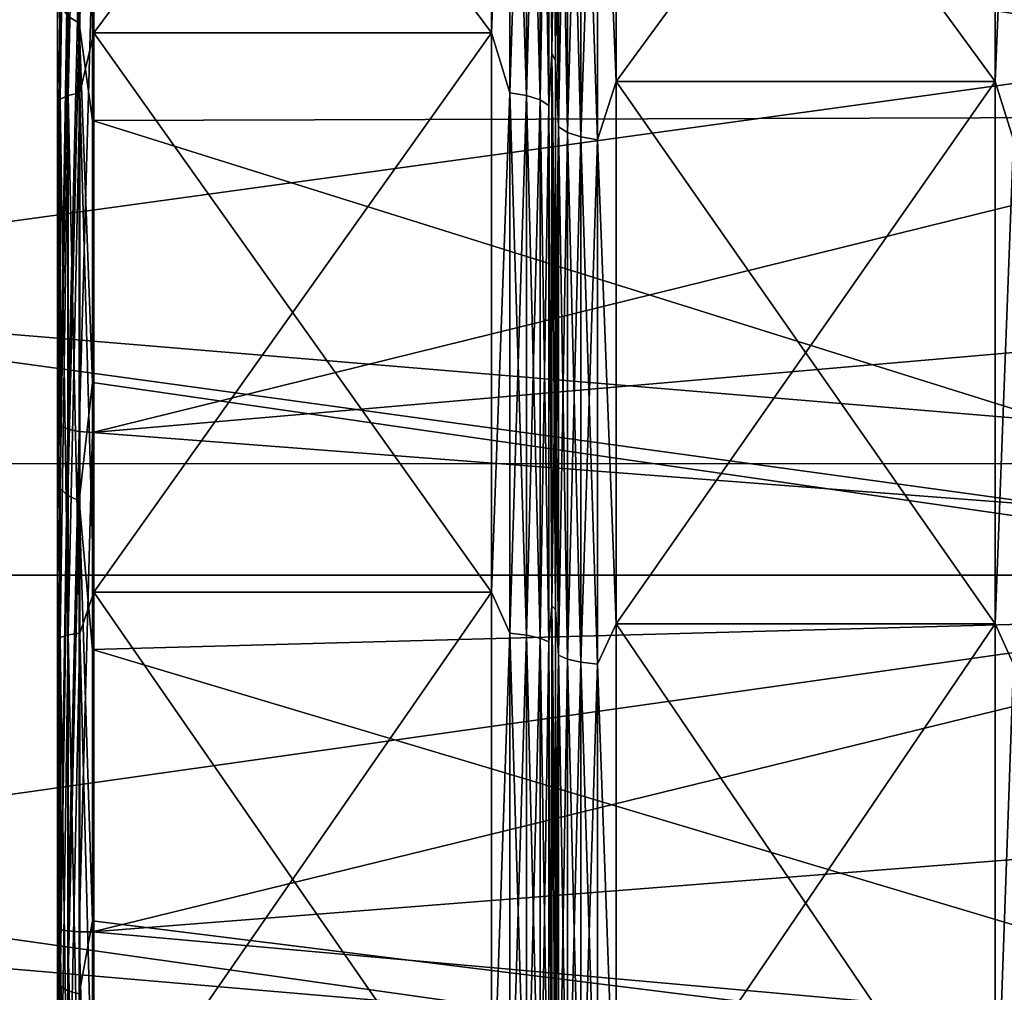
# Model space of a CAD drawing. Header units: metres. Extents: x 59 to 135, y -85 to 115.
# Tile 153 of 256: x 97 to 101, y 31 to 35. Entities that reach past the tile are written whole.
import ezdxf

# ---------------------------------------------------------------- set-up
doc = ezdxf.new("R2010")
doc.units = ezdxf.units.M
doc.layers.add('solid_20_404_502_XXX', color=7, linetype='CONTINUOUS')

msp = doc.modelspace()

# ---------------------------------------------------------------- linework, layer by layer
at = {"layer": 'solid_20_404_502_XXX'}
for points in [[(97.142601, 36.97644, 18.639769), (97.199997, 35.079819, 19.451637), (97.199997, 37.290142, 18.498196)], [(97.142601, 36.97644, -18.639769), (97.199997, 37.290142, -18.498196), (97.199997, 35.079819, -19.451637)], [(97.199997, 37.290142, -18.498196), (98.839325, 37.290142, -18.498196), (98.839325, 35.079819, -19.451637)], [(97.199997, 35.079819, -19.451637), (97.199997, 37.290142, -18.498196), (98.839325, 35.079819, -19.451637)], [(97.199997, 35.079819, 19.451637), (98.839325, 35.079819, 19.451637), (98.839325, 37.290142, 18.498196)], [(97.199997, 37.290142, 18.498196), (97.199997, 35.079819, 19.451637), (98.839325, 37.290142, 18.498196)], [(98.915527, 36.976231, -18.639338), (98.839325, 35.079819, -19.451637), (98.839325, 37.290142, -18.498196)], [(98.915527, 36.976231, 18.639338), (98.839325, 37.290142, 18.498196), (98.839325, 35.079819, 19.451637)], [(97.050003, 35.499607, -17.288271), (97.050003, 37.216476, -18.367327), (97.050003, 35.021313, -19.313295)], [(97.061371, 36.94117, -18.56653), (97.050003, 35.021313, -19.313295), (97.050003, 37.216476, -18.367327)], [(97.050003, 35.23703, 17.399822), (97.050003, 35.021313, 19.313295), (97.050003, 37.216476, 18.367327)], [(97.061371, 36.94117, 18.56653), (97.050003, 37.216476, 18.367327), (97.050003, 35.021313, 19.313295)], [(99.075989, 36.907879, 18.4974), (99.089287, 34.995804, 19.220814), (99.089287, 37.179901, 18.278687)], [(99.075989, 36.907879, -18.4974), (99.089287, 37.179901, -18.278687), (99.089287, 34.995804, -19.220814)], [(99.089287, 37.179901, -18.278687), (99.103401, 36.06282, -17.914854), (99.103401, 34.966438, -18.36899)], [(99.089287, 34.995804, -19.220814), (99.089287, 37.179901, -18.278687), (99.103401, 34.966438, -18.36899)], [(99.089287, 37.179901, 18.278687), (99.089287, 34.995804, 19.220814), (99.103401, 36.06282, 17.914854)], [(97.09214, 35.149349, 17.323318), (97.139091, 37.00164, 16.399734), (97.139091, 35.120037, 17.299883)], [(97.194763, 35.774815, 17.001564), (97.139091, 35.120037, 17.299883), (97.139091, 37.00164, 16.399734)], [(99.277161, 36.712044, 17.347105), (99.353363, 34.879333, 18.139315), (99.353363, 37.015629, 17.177847)], [(99.277161, 36.712044, -17.347105), (99.353363, 37.015629, -17.177847), (99.353363, 34.879333, -18.139315)], [(100.916634, 37.015629, 17.177847), (99.353363, 37.015629, 17.177847), (99.353363, 34.879333, 18.139315)], [(100.916634, 34.879333, 18.139315), (100.916634, 37.015629, 17.177847), (99.353363, 34.879333, 18.139315)], [(100.916634, 34.879333, -18.139315), (99.353363, 34.879333, -18.139315), (99.353363, 37.015629, -17.177847)], [(100.916634, 37.015629, -17.177847), (100.916634, 34.879333, -18.139315), (99.353363, 37.015629, -17.177847)], [(100.993057, 36.712074, -17.347168), (100.916634, 34.879333, -18.139315), (100.916634, 37.015629, -17.177847)], [(100.993057, 36.712074, 17.347168), (100.916634, 37.015629, 17.177847), (100.916634, 34.879333, 18.139315)], [(97.061371, 34.806156, 19.45088), (97.093895, 34.822254, 19.496878), (97.093895, 36.962315, 18.610435)], [(97.061371, 36.94117, 18.56653), (97.061371, 34.806156, 19.45088), (97.093895, 36.962315, 18.610435)], [(97.061371, 36.94117, -18.56653), (97.093895, 36.962315, -18.610435), (97.093895, 34.822254, -19.496878)], [(97.093895, 34.822254, 19.496878), (97.142601, 34.833004, 19.527607), (97.142601, 36.97644, 18.639769)], [(97.093895, 36.962315, 18.610435), (97.093895, 34.822254, 19.496878), (97.142601, 36.97644, 18.639769)], [(97.093895, 36.962315, -18.610435), (97.142601, 36.97644, -18.639769), (97.142601, 34.833004, -19.527607)], [(97.093895, 34.822254, -19.496878), (97.093895, 36.962315, -18.610435), (97.142601, 34.833004, -19.527607)], [(97.142601, 36.97644, 18.639769), (97.142601, 34.833004, 19.527607), (97.199997, 35.079819, 19.451637)], [(97.142601, 34.833004, -19.527607), (97.142601, 36.97644, -18.639769), (97.199997, 35.079819, -19.451637)], [(98.915527, 34.832848, -19.527157), (98.839325, 35.079819, -19.451637), (98.915527, 36.976231, -18.639338)], [(98.915527, 36.976231, 18.639338), (98.839325, 35.079819, 19.451637), (98.915527, 34.832848, 19.527157)], [(98.915527, 36.976231, 18.639338), (98.915527, 34.832848, 19.527157), (98.984734, 36.961159, 18.60804)], [(98.915527, 36.976231, -18.639338), (98.984734, 36.961159, -18.60804), (98.984734, 34.821373, -19.494368)], [(98.915527, 34.832848, -19.527157), (98.915527, 36.976231, -18.639338), (98.984734, 34.821373, -19.494368)], [(98.915527, 34.832848, 19.527157), (98.984734, 34.821373, 19.494368), (98.984734, 36.961159, 18.60804)], [(98.984734, 36.961159, 18.60804), (98.984734, 34.821373, 19.494368), (99.039986, 36.937622, 18.559164)], [(98.984734, 36.961159, -18.60804), (99.039986, 36.937622, -18.559164), (99.039986, 34.803459, -19.443165)], [(98.984734, 34.821373, -19.494368), (98.984734, 36.961159, -18.60804), (99.039986, 34.803459, -19.443165)], [(97.061371, 34.806156, -19.45088), (97.050003, 35.021313, -19.313295), (97.061371, 36.94117, -18.56653)], [(97.061371, 36.94117, 18.56653), (97.050003, 35.021313, 19.313295), (97.061371, 34.806156, 19.45088)], [(97.061371, 34.806156, -19.45088), (97.061371, 36.94117, -18.56653), (97.093895, 34.822254, -19.496878)], [(98.984734, 34.821373, 19.494368), (99.039986, 34.803459, 19.443165), (99.039986, 36.937622, 18.559164)], [(99.039986, 36.937622, 18.559164), (99.039986, 34.803459, 19.443165), (99.075989, 36.907879, 18.4974)], [(99.039986, 36.937622, -18.559164), (99.075989, 36.907879, -18.4974), (99.075989, 34.780815, -19.37846)], [(99.039986, 34.803459, -19.443165), (99.039986, 36.937622, -18.559164), (99.075989, 34.780815, -19.37846)], [(99.039986, 34.803459, 19.443165), (99.075989, 34.780815, 19.37846), (99.075989, 36.907879, 18.4974)], [(99.075989, 36.907879, 18.4974), (99.075989, 34.780815, 19.37846), (99.089287, 34.995804, 19.220814)], [(99.075989, 34.780815, -19.37846), (99.075989, 36.907879, -18.4974), (99.089287, 34.995804, -19.220814)], [(99.116707, 34.693142, -18.389252), (99.103401, 36.06282, -17.914854), (99.116707, 36.782745, -17.487885)], [(99.116707, 36.782745, 17.487885), (99.103401, 36.06282, 17.914854), (99.103401, 34.966438, 18.36899)], [(99.116707, 36.782745, 17.487885), (99.103401, 34.966438, 18.36899), (99.116707, 34.693142, 18.389252)], [(99.116707, 36.782745, 17.487885), (99.116707, 34.693142, 18.389252), (99.15271, 36.75198, 17.426624)], [(99.116707, 36.782745, -17.487885), (99.15271, 36.75198, -17.426624), (99.15271, 34.669693, -18.324835)], [(99.116707, 34.693142, -18.389252), (99.116707, 36.782745, -17.487885), (99.15271, 34.669693, -18.324835)], [(99.116707, 34.693142, 18.389252), (99.15271, 34.669693, 18.324835), (99.15271, 36.75198, 17.426624)], [(99.15271, 36.75198, 17.426624), (99.15271, 34.669693, 18.324835), (99.207962, 36.727634, 17.378147)], [(99.15271, 36.75198, -17.426624), (99.207962, 36.727634, -17.378147), (99.207962, 34.651142, -18.273859)], [(99.15271, 34.669693, -18.324835), (99.15271, 36.75198, -17.426624), (99.207962, 34.651142, -18.273859)], [(99.15271, 34.669693, 18.324835), (99.207962, 34.651142, 18.273859), (99.207962, 36.727634, 17.378147)], [(99.207962, 36.727634, 17.378147), (99.207962, 34.651142, 18.273859), (99.277161, 36.712044, 17.347105)], [(99.207962, 36.727634, -17.378147), (99.277161, 36.712044, -17.347105), (99.277161, 34.639259, -18.241217)], [(99.207962, 34.651142, -18.273859), (99.207962, 36.727634, -17.378147), (99.277161, 34.639259, -18.241217)], [(99.207962, 34.651142, 18.273859), (99.277161, 34.639259, 18.241217), (99.277161, 36.712044, 17.347105)], [(99.277161, 36.712044, 17.347105), (99.277161, 34.639259, 18.241217), (99.353363, 34.879333, 18.139315)], [(99.277161, 34.639259, -18.241217), (99.277161, 36.712044, -17.347105), (99.353363, 34.879333, -18.139315)], [(100.993057, 34.639282, -18.241283), (100.916634, 34.879333, -18.139315), (100.993057, 36.712074, -17.347168)], [(100.993057, 36.712074, 17.347168), (100.916634, 34.879333, 18.139315), (100.993057, 34.639282, 18.241283)], [(97.194763, 35.774815, 17.001564), (103.603325, 36.676411, 16.306543), (103.603325, 34.738499, 17.198143)], [(99.089287, 34.995804, 19.220814), (99.103401, 34.966438, 18.36899), (99.103401, 36.06282, 17.914854)], [(99.116707, 34.693142, -18.389252), (99.103401, 34.966438, -18.36899), (99.103401, 36.06282, -17.914854)], [(97.194763, 35.42181, -17.158604), (103.603325, 35.014736, -17.087334), (103.603325, 36.016541, -16.640871)], [(103.25, 35.866463, -21.61293), (103.25, 33.304165, -22.380032), (72.53656, 35.865219, -21.613384)], [(103.25, 33.304165, 22.380032), (103.25, 35.866463, 21.61293), (72.53656, 35.865223, 21.613382)], [(103.25, 33.304165, 22.380032), (72.53656, 35.865223, 21.613382), (72.574486, 33.302986, 22.380312)], [(103.25, 33.304165, -22.380032), (72.574486, 33.302986, -22.380312), (72.53656, 35.865219, -21.613384)], [(97.194763, 35.774815, 17.001564), (97.194763, 34.719147, 17.445745), (97.139091, 35.120037, 17.299883)], [(97.194763, 35.774815, 17.001564), (103.603325, 34.738499, 17.198143), (97.194763, 34.719147, 17.445745)], [(97.050003, 33.479256, -18.030689), (97.050003, 35.499607, -17.288271), (97.050003, 35.021313, -19.313295)], [(97.060921, 35.470242, -17.239759), (97.050003, 35.499607, -17.288271), (97.050003, 33.479256, -18.030689)], [(97.060921, 33.460697, -17.977613), (97.060921, 35.470242, -17.239759), (97.050003, 33.479256, -18.030689)], [(97.09214, 35.445824, -17.197973), (97.060921, 35.470242, -17.239759), (97.060921, 33.460697, -17.977613)], [(97.09214, 33.445843, -17.93191), (97.09214, 35.445824, -17.197973), (97.060921, 33.460697, -17.977613)], [(97.139091, 35.428829, -17.169548), (97.09214, 35.445824, -17.197973), (97.09214, 33.445843, -17.93191)], [(97.139091, 33.43568, -17.900677), (97.139091, 35.428829, -17.169548), (97.09214, 33.445843, -17.93191)], [(97.194763, 35.42181, -17.158604), (97.139091, 35.428829, -17.169548), (97.139091, 33.43568, -17.900677)], [(97.194763, 33.431793, -17.888449), (97.194763, 35.42181, -17.158604), (97.139091, 33.43568, -17.900677)], [(97.194763, 33.431793, -17.888449), (103.603325, 35.014736, -17.087334), (97.194763, 35.42181, -17.158604)], [(97.050003, 35.23703, 17.399822), (97.050003, 33.235939, 18.102844), (97.050003, 35.021313, 19.313295)], [(97.060921, 35.190041, 17.358488), (97.050003, 33.235939, 18.102844), (97.050003, 35.23703, 17.399822)], [(103.25, 35.182423, 19.733545), (103.25, 32.842934, 20.433943), (86.25, 35.182327, 19.733549)], [(103.25, 35.182423, -19.733545), (86.25, 35.182327, -19.733549), (86.25, 32.843094, -20.433903)], [(103.25, 32.842934, -20.433943), (103.25, 35.182423, -19.733545), (86.25, 32.843094, -20.433903)], [(103.25, 32.842934, 20.433943), (86.25, 32.843094, 20.433903), (86.25, 35.182327, 19.733549)], [(97.060921, 33.201309, 18.054369), (97.050003, 33.235939, 18.102844), (97.060921, 35.190041, 17.358488)], [(97.060921, 33.201309, 18.054369), (97.060921, 35.190041, 17.358488), (97.09214, 35.149349, 17.323318)], [(97.060921, 33.201309, 18.054369), (97.09214, 35.149349, 17.323318), (97.09214, 33.171448, 18.012959)], [(97.09214, 33.171448, 18.012959), (97.09214, 35.149349, 17.323318), (97.139091, 35.120037, 17.299883)], [(97.09214, 33.171448, 18.012959), (97.139091, 35.120037, 17.299883), (97.139091, 33.149918, 17.98497)], [(97.194763, 33.63826, 17.824448), (97.139091, 33.149918, 17.98497), (97.139091, 35.120037, 17.299883)], [(97.194763, 34.719147, 17.445745), (97.194763, 33.63826, 17.824448), (97.139091, 35.120037, 17.299883)], [(97.142601, 34.833004, 19.527607), (97.199997, 32.77375, 20.142029), (97.199997, 35.079819, 19.451637)], [(97.142601, 34.833004, -19.527607), (97.199997, 35.079819, -19.451637), (97.199997, 32.77375, -20.142029)], [(97.199997, 35.079819, -19.451637), (98.839325, 35.079819, -19.451637), (98.839325, 32.77375, -20.142029)], [(97.199997, 32.77375, -20.142029), (97.199997, 35.079819, -19.451637), (98.839325, 32.77375, -20.142029)], [(97.199997, 32.77375, 20.142029), (98.839325, 32.77375, 20.142029), (98.839325, 35.079819, 19.451637)], [(97.199997, 35.079819, 19.451637), (97.199997, 32.77375, 20.142029), (98.839325, 35.079819, 19.451637)], [(98.915527, 34.832848, -19.527157), (98.839325, 32.77375, -20.142029), (98.839325, 35.079819, -19.451637)], [(98.915527, 34.832848, 19.527157), (98.839325, 35.079819, 19.451637), (98.839325, 32.77375, 20.142029)], [(97.050003, 33.479256, -18.030689), (97.050003, 35.021313, -19.313295), (97.050003, 32.73106, -19.997982)], [(97.061371, 34.806156, -19.45088), (97.050003, 32.73106, -19.997982), (97.050003, 35.021313, -19.313295)], [(97.050003, 33.235939, 18.102844), (97.050003, 32.73106, 19.997982), (97.050003, 35.021313, 19.313295)], [(97.061371, 34.806156, 19.45088), (97.050003, 35.021313, 19.313295), (97.050003, 32.73106, 19.997982)], [(97.194763, 33.431793, -17.888449), (103.603325, 33.988197, -17.473551), (103.603325, 35.014736, -17.087334)], [(99.075989, 34.780815, 19.37846), (99.089287, 32.717102, 19.903013), (99.089287, 34.995804, 19.220814)], [(99.075989, 34.780815, -19.37846), (99.089287, 34.995804, -19.220814), (99.089287, 32.717102, -19.903013)], [(99.089287, 34.995804, -19.220814), (99.103401, 33.844639, -18.7561), (99.103401, 32.701508, -19.07477)], [(99.089287, 32.717102, -19.903013), (99.089287, 34.995804, -19.220814), (99.103401, 32.701508, -19.07477)], [(99.089287, 34.995804, -19.220814), (99.103401, 34.966438, -18.36899), (99.103401, 33.844639, -18.7561)], [(99.089287, 34.995804, 19.220814), (99.103401, 33.844639, 18.7561), (99.103401, 34.966438, 18.36899)], [(99.089287, 34.995804, 19.220814), (99.089287, 32.717102, 19.903013), (99.103401, 33.844639, 18.7561)], [(99.116707, 34.693142, -18.389252), (99.103401, 33.844639, -18.7561), (99.103401, 34.966438, -18.36899)], [(99.116707, 34.693142, 18.389252), (99.103401, 34.966438, 18.36899), (99.103401, 33.844639, 18.7561)], [(99.277161, 34.639259, 18.241217), (99.353363, 32.642723, 18.836271), (99.353363, 34.879333, 18.139315)], [(99.277161, 34.639259, -18.241217), (99.353363, 34.879333, -18.139315), (99.353363, 32.642723, -18.836271)], [(100.916634, 34.879333, 18.139315), (99.353363, 34.879333, 18.139315), (99.353363, 32.642723, 18.836271)], [(100.916634, 32.642723, 18.836271), (100.916634, 34.879333, 18.139315), (99.353363, 32.642723, 18.836271)], [(100.916634, 32.642723, -18.836271), (99.353363, 32.642723, -18.836271), (99.353363, 34.879333, -18.139315)], [(100.916634, 34.879333, -18.139315), (100.916634, 32.642723, -18.836271), (99.353363, 34.879333, -18.139315)], [(100.993057, 34.639282, -18.241283), (100.916634, 32.642723, -18.836271), (100.916634, 34.879333, -18.139315)], [(100.993057, 34.639282, 18.241283), (100.916634, 34.879333, 18.139315), (100.916634, 32.642723, 18.836271)], [(97.061371, 32.585556, -20.090626), (97.050003, 32.73106, -19.997982), (97.061371, 34.806156, -19.45088)], [(97.061371, 34.806156, 19.45088), (97.050003, 32.73106, 19.997982), (97.061371, 32.585556, 20.090626)], [(97.061371, 32.585556, 20.090626), (97.093895, 32.596397, 20.138134), (97.093895, 34.822254, 19.496878)], [(97.061371, 34.806156, 19.45088), (97.061371, 32.585556, 20.090626), (97.093895, 34.822254, 19.496878)], [(97.061371, 34.806156, -19.45088), (97.093895, 34.822254, -19.496878), (97.093895, 32.596397, -20.138134)], [(97.061371, 32.585556, -20.090626), (97.061371, 34.806156, -19.45088), (97.093895, 32.596397, -20.138134)], [(97.093895, 32.596397, 20.138134), (97.142601, 32.603642, 20.169876), (97.142601, 34.833004, 19.527607)], [(97.093895, 34.822254, 19.496878), (97.093895, 32.596397, 20.138134), (97.142601, 34.833004, 19.527607)], [(97.093895, 34.822254, -19.496878), (97.142601, 34.833004, -19.527607), (97.142601, 32.603642, -20.169876)], [(97.093895, 32.596397, -20.138134), (97.093895, 34.822254, -19.496878), (97.142601, 32.603642, -20.169876)], [(97.142601, 34.833004, 19.527607), (97.142601, 32.603642, 20.169876), (97.199997, 32.77375, 20.142029)], [(97.142601, 32.603642, -20.169876), (97.142601, 34.833004, -19.527607), (97.199997, 32.77375, -20.142029)], [(98.915527, 32.603535, -20.169409), (98.839325, 32.77375, -20.142029), (98.915527, 34.832848, -19.527157)], [(98.915527, 34.832848, 19.527157), (98.839325, 32.77375, 20.142029), (98.915527, 32.603535, 20.169409)], [(98.915527, 34.832848, 19.527157), (98.915527, 32.603535, 20.169409), (98.984734, 34.821373, 19.494368)], [(98.915527, 34.832848, -19.527157), (98.984734, 34.821373, -19.494368), (98.984734, 32.595806, -20.135542)], [(98.915527, 32.603535, -20.169409), (98.915527, 34.832848, -19.527157), (98.984734, 32.595806, -20.135542)], [(98.915527, 32.603535, 20.169409), (98.984734, 32.595806, 20.135542), (98.984734, 34.821373, 19.494368)], [(98.984734, 34.821373, 19.494368), (98.984734, 32.595806, 20.135542), (99.039986, 34.803459, 19.443165)], [(98.984734, 34.821373, -19.494368), (99.039986, 34.803459, -19.443165), (99.039986, 32.583736, -20.082655)], [(98.984734, 32.595806, -20.135542), (98.984734, 34.821373, -19.494368), (99.039986, 32.583736, -20.082655)], [(98.984734, 32.595806, 20.135542), (99.039986, 32.583736, 20.082655), (99.039986, 34.803459, 19.443165)], [(99.039986, 34.803459, 19.443165), (99.039986, 32.583736, 20.082655), (99.075989, 34.780815, 19.37846)], [(99.039986, 34.803459, -19.443165), (99.075989, 34.780815, -19.37846), (99.075989, 32.568481, -20.015821)], [(99.039986, 32.583736, -20.082655), (99.039986, 34.803459, -19.443165), (99.075989, 32.568481, -20.015821)], [(99.039986, 32.583736, 20.082655), (99.075989, 32.568481, 20.015821), (99.075989, 34.780815, 19.37846)], [(99.075989, 34.780815, 19.37846), (99.075989, 32.568481, 20.015821), (99.089287, 32.717102, 19.903013)], [(99.075989, 32.568481, -20.015821), (99.075989, 34.780815, -19.37846), (99.089287, 32.717102, -19.903013)], [(97.194763, 34.719147, 17.445745), (103.603325, 34.738499, 17.198143), (103.603325, 32.710712, 17.860367)], [(97.194763, 34.719147, 17.445745), (103.603325, 32.710712, 17.860367), (97.194763, 33.63826, 17.824448)], [(99.116707, 32.513023, -19.041937), (99.103401, 33.844639, -18.7561), (99.116707, 34.693142, -18.389252)], [(99.116707, 34.693142, 18.389252), (99.103401, 33.844639, 18.7561), (99.103401, 32.701508, 19.07477)], [(99.116707, 34.693142, 18.389252), (99.103401, 32.701508, 19.07477), (99.116707, 32.513023, 19.041937)], [(99.116707, 34.693142, 18.389252), (99.116707, 32.513023, 19.041937), (99.15271, 34.669693, 18.324835)], [(99.116707, 34.693142, -18.389252), (99.15271, 34.669693, -18.324835), (99.15271, 32.497211, -18.975233)], [(99.116707, 32.513023, -19.041937), (99.116707, 34.693142, -18.389252), (99.15271, 32.497211, -18.975233)], [(99.116707, 32.513023, 19.041937), (99.15271, 32.497211, 18.975233), (99.15271, 34.669693, 18.324835)], [(99.15271, 34.669693, 18.324835), (99.15271, 32.497211, 18.975233), (99.207962, 34.651142, 18.273859)], [(99.15271, 34.669693, -18.324835), (99.207962, 34.651142, -18.273859), (99.207962, 32.484703, -18.922447)], [(99.15271, 32.497211, -18.975233), (99.15271, 34.669693, -18.324835), (99.207962, 32.484703, -18.922447)], [(99.15271, 32.497211, 18.975233), (99.207962, 32.484703, 18.922447), (99.207962, 34.651142, 18.273859)], [(99.207962, 34.651142, 18.273859), (99.207962, 32.484703, 18.922447), (99.277161, 34.639259, 18.241217)], [(99.207962, 34.651142, -18.273859), (99.277161, 34.639259, -18.241217), (99.277161, 32.476692, -18.888647)], [(99.207962, 32.484703, -18.922447), (99.207962, 34.651142, -18.273859), (99.277161, 32.476692, -18.888647)], [(99.207962, 32.484703, 18.922447), (99.277161, 32.476692, 18.888647), (99.277161, 34.639259, 18.241217)], [(99.277161, 34.639259, 18.241217), (99.277161, 32.476692, 18.888647), (99.353363, 32.642723, 18.836271)], [(99.277161, 32.476692, -18.888647), (99.277161, 34.639259, -18.241217), (99.353363, 32.642723, -18.836271)], [(100.993057, 32.476707, -18.888716), (100.916634, 32.642723, -18.836271), (100.993057, 34.639282, -18.241283)], [(100.993057, 34.639282, 18.241283), (100.916634, 32.642723, 18.836271), (100.993057, 32.476707, 18.888716)], [(97.194763, 33.431793, -17.888449), (103.603325, 32.940548, -17.798159), (103.603325, 33.988197, -17.473551)], [(99.089287, 32.717102, 19.903013), (99.103401, 32.701508, 19.07477), (99.103401, 33.844639, 18.7561)], [(99.116707, 32.513023, -19.041937), (99.103401, 32.701508, -19.07477), (99.103401, 33.844639, -18.7561)], [(97.194763, 33.63826, 17.824448), (97.194763, 32.536213, 18.136253), (97.139091, 33.149918, 17.98497)], [(97.194763, 33.63826, 17.824448), (103.603325, 32.710712, 17.860367), (97.194763, 32.536213, 18.136253)], [(97.050003, 31.387033, -18.537968), (97.050003, 33.479256, -18.030689), (97.050003, 32.73106, -19.997982)], [(97.060921, 33.460697, -17.977613), (97.050003, 33.479256, -18.030689), (97.050003, 31.387033, -18.537968)], [(97.060921, 31.380264, -18.48209), (97.060921, 33.460697, -17.977613), (97.050003, 31.387033, -18.537968)], [(97.09214, 33.445843, -17.93191), (97.060921, 33.460697, -17.977613), (97.060921, 31.380264, -18.48209)], [(97.09214, 31.375488, -18.434116), (97.09214, 33.445843, -17.93191), (97.060921, 31.380264, -18.48209)], [(97.139091, 33.43568, -17.900677), (97.09214, 33.445843, -17.93191), (97.09214, 31.375488, -18.434116)], [(97.139091, 31.372528, -18.401274), (97.139091, 33.43568, -17.900677), (97.09214, 31.375488, -18.434116)], [(97.194763, 33.431793, -17.888449), (97.139091, 33.43568, -17.900677), (97.139091, 31.372528, -18.401274)], [(97.194763, 31.371952, -18.388336), (97.194763, 33.431793, -17.888449), (97.139091, 31.372528, -18.401274)], [(97.194763, 31.371952, -18.388336), (103.603325, 32.940548, -17.798159), (97.194763, 33.431793, -17.888449)], [(103.25, 33.304165, -22.380032), (103.25, 30.670137, -22.844482), (72.574486, 33.302986, -22.380312)], [(103.25, 30.670137, 22.844482), (103.25, 33.304165, 22.380032), (72.574486, 33.302986, 22.380312)], [(103.25, 30.670137, -22.844482), (72.613457, 30.66993, -22.844507), (72.574486, 33.302986, -22.380312)], [(103.25, 30.670137, 22.844482), (72.574486, 33.302986, 22.380312), (72.613457, 30.669931, 22.844505)], [(97.050003, 33.235939, 18.102844), (97.050003, 31.16815, 18.576628), (97.050003, 32.73106, 19.997982)], [(97.060921, 33.201309, 18.054369), (97.050003, 31.16815, 18.576628), (97.050003, 33.235939, 18.102844)], [(97.060921, 31.147167, 18.523207), (97.050003, 31.16815, 18.576628), (97.060921, 33.201309, 18.054369)], [(97.060921, 31.147167, 18.523207), (97.060921, 33.201309, 18.054369), (97.09214, 33.171448, 18.012959)], [(97.060921, 31.147167, 18.523207), (97.09214, 33.171448, 18.012959), (97.09214, 31.128939, 18.477562)], [(97.09214, 31.128939, 18.477562), (97.09214, 33.171448, 18.012959), (97.139091, 33.149918, 17.98497)], [(97.09214, 31.128939, 18.477562), (97.139091, 33.149918, 17.98497), (97.139091, 31.115784, 18.446484)], [(97.194763, 31.417143, 18.379992), (97.139091, 31.115784, 18.446484), (97.139091, 33.149918, 17.98497)], [(97.194763, 32.536213, 18.136253), (97.194763, 31.417143, 18.379992), (97.139091, 33.149918, 17.98497)], [(97.194763, 31.371952, -18.388336), (103.603325, 31.875479, -18.060015), (103.603325, 32.940548, -17.798159)], [(103.25, 30.437952, 20.858006), (86.25, 30.437881, 20.858), (86.25, 32.843094, 20.433903)], [(103.25, 32.842934, 20.433943), (103.25, 30.437952, 20.858006), (86.25, 32.843094, 20.433903)], [(103.25, 32.842934, -20.433943), (86.25, 32.843094, -20.433903), (86.25, 30.437881, -20.858)], [(103.25, 30.437952, -20.858006), (103.25, 32.842934, -20.433943), (86.25, 30.437881, -20.858)], [(97.142601, 32.603642, 20.169876), (97.199997, 30.403124, 20.560034), (97.199997, 32.77375, 20.142029)], [(97.142601, 32.603642, -20.169876), (97.199997, 32.77375, -20.142029), (97.199997, 30.403124, -20.560034)], [(97.199997, 32.77375, -20.142029), (98.839325, 32.77375, -20.142029), (98.839325, 30.403124, -20.560034)], [(97.199997, 30.403124, -20.560034), (97.199997, 32.77375, -20.142029), (98.839325, 30.403124, -20.560034)], [(97.199997, 30.403124, 20.560034), (98.839325, 30.403124, 20.560034), (98.839325, 32.77375, 20.142029)], [(97.199997, 32.77375, 20.142029), (97.199997, 30.403124, 20.560034), (98.839325, 32.77375, 20.142029)], [(98.915527, 32.603535, -20.169409), (98.839325, 30.403124, -20.560034), (98.839325, 32.77375, -20.142029)], [(98.915527, 32.603535, 20.169409), (98.839325, 32.77375, 20.142029), (98.839325, 30.403124, 20.560034)], [(97.050003, 31.387033, -18.537968), (97.050003, 32.73106, -19.997982), (97.050003, 30.376532, -20.412069)], [(97.061371, 32.585556, -20.090626), (97.050003, 30.376532, -20.412069), (97.050003, 32.73106, -19.997982)], [(97.050003, 31.16815, 18.576628), (97.050003, 30.376532, 20.412069), (97.050003, 32.73106, 19.997982)], [(97.061371, 32.585556, 20.090626), (97.050003, 32.73106, 19.997982), (97.050003, 30.376532, 20.412069)], [(97.194763, 32.536213, 18.136253), (103.603325, 32.710712, 17.860367), (103.603325, 30.620096, 18.28438)], [(99.075989, 32.568481, 20.015821), (99.089287, 30.374607, 20.316057), (99.089287, 32.717102, 19.903013)], [(99.075989, 32.568481, -20.015821), (99.089287, 32.717102, -19.903013), (99.089287, 30.374607, -20.316057)], [(99.089287, 32.717102, -19.903013), (99.103401, 31.541225, -19.323839), (99.103401, 30.368019, -19.502398)], [(99.089287, 30.374607, -20.316057), (99.089287, 32.717102, -19.903013), (99.103401, 30.368019, -19.502398)], [(99.089287, 32.717102, -19.903013), (99.103401, 32.701508, -19.07477), (99.103401, 31.541225, -19.323839)], [(99.089287, 32.717102, 19.903013), (99.103401, 31.541225, 19.323839), (99.103401, 32.701508, 19.07477)], [(99.089287, 32.717102, 19.903013), (99.089287, 30.374607, 20.316057), (99.103401, 31.541225, 19.323839)], [(99.116707, 32.513023, -19.041937), (99.103401, 31.541225, -19.323839), (99.103401, 32.701508, -19.07477)], [(99.116707, 32.513023, 19.041937), (99.103401, 32.701508, 19.07477), (99.103401, 31.541225, 19.323839)], [(99.277161, 32.476692, 18.888647), (99.353363, 30.338411, 19.258553), (99.353363, 32.642723, 18.836271)], [(99.277161, 32.476692, -18.888647), (99.353363, 32.642723, -18.836271), (99.353363, 30.338411, -19.258553)], [(100.916634, 32.642723, 18.836271), (99.353363, 32.642723, 18.836271), (99.353363, 30.338411, 19.258553)], [(100.916634, 30.338411, 19.258553), (100.916634, 32.642723, 18.836271), (99.353363, 30.338411, 19.258553)], [(100.916634, 30.338411, -19.258553), (99.353363, 30.338411, -19.258553), (99.353363, 32.642723, -18.836271)], [(100.916634, 32.642723, -18.836271), (100.916634, 30.338411, -19.258553), (99.353363, 32.642723, -18.836271)], [(100.993057, 32.476707, -18.888716), (100.916634, 30.338411, -19.258553), (100.916634, 32.642723, -18.836271)], [(100.993057, 32.476707, 18.888716), (100.916634, 32.642723, 18.836271), (100.916634, 30.338411, 19.258553)], [(97.061371, 30.307285, -20.47772), (97.050003, 30.376532, -20.412069), (97.061371, 32.585556, -20.090626)], [(97.061371, 32.585556, 20.090626), (97.050003, 30.376532, 20.412069), (97.061371, 30.307285, 20.47772)], [(97.061371, 30.307285, 20.47772), (97.093895, 30.31274, 20.526144), (97.093895, 32.596397, 20.138134)], [(97.061371, 32.585556, 20.090626), (97.061371, 30.307285, 20.47772), (97.093895, 32.596397, 20.138134)], [(97.061371, 32.585556, -20.090626), (97.093895, 32.596397, -20.138134), (97.093895, 30.31274, -20.526144)], [(97.061371, 30.307285, -20.47772), (97.061371, 32.585556, -20.090626), (97.093895, 30.31274, -20.526144)], [(97.093895, 30.31274, 20.526144), (97.142601, 30.316387, 20.558496), (97.142601, 32.603642, 20.169876)], [(97.093895, 32.596397, 20.138134), (97.093895, 30.31274, 20.526144), (97.142601, 32.603642, 20.169876)], [(97.093895, 32.596397, -20.138134), (97.142601, 32.603642, -20.169876), (97.142601, 30.316387, -20.558496)], [(97.093895, 30.31274, -20.526144), (97.093895, 32.596397, -20.138134), (97.142601, 30.316387, -20.558496)], [(97.142601, 32.603642, 20.169876), (97.142601, 30.316387, 20.558496), (97.199997, 30.403124, 20.560034)], [(97.142601, 30.316387, -20.558496), (97.142601, 32.603642, -20.169876), (97.199997, 30.403124, -20.560034)], [(98.915527, 30.316332, -20.558022), (98.839325, 30.403124, -20.560034), (98.915527, 32.603535, -20.169409)], [(98.915527, 32.603535, 20.169409), (98.839325, 30.403124, 20.560034), (98.915527, 30.316332, 20.558022)], [(98.915527, 32.603535, 20.169409), (98.915527, 30.316332, 20.558022), (98.984734, 32.595806, 20.135542)], [(98.915527, 32.603535, -20.169409), (98.984734, 32.595806, -20.135542), (98.984734, 30.312443, -20.523502)], [(98.915527, 30.316332, -20.558022), (98.915527, 32.603535, -20.169409), (98.984734, 30.312443, -20.523502)], [(98.915527, 30.316332, 20.558022), (98.984734, 30.312443, 20.523502), (98.984734, 32.595806, 20.135542)], [(98.984734, 32.595806, 20.135542), (98.984734, 30.312443, 20.523502), (99.039986, 32.583736, 20.082655)], [(98.984734, 32.595806, -20.135542), (99.039986, 32.583736, -20.082655), (99.039986, 30.30637, -20.469595)], [(98.984734, 30.312443, -20.523502), (98.984734, 32.595806, -20.135542), (99.039986, 30.30637, -20.469595)], [(98.984734, 30.312443, 20.523502), (99.039986, 30.30637, 20.469595), (99.039986, 32.583736, 20.082655)], [(99.039986, 32.583736, 20.082655), (99.039986, 30.30637, 20.469595), (99.075989, 32.568481, 20.015821)], [(99.039986, 32.583736, -20.082655), (99.075989, 32.568481, -20.015821), (99.075989, 30.298695, -20.401474)], [(99.039986, 30.30637, -20.469595), (99.039986, 32.583736, -20.082655), (99.075989, 30.298695, -20.401474)], [(97.194763, 32.536213, 18.136253), (103.603325, 30.620096, 18.28438), (97.194763, 31.417143, 18.379992)], [(99.039986, 30.30637, 20.469595), (99.075989, 30.298695, 20.401474), (99.075989, 32.568481, 20.015821)], [(99.075989, 32.568481, 20.015821), (99.075989, 30.298695, 20.401474), (99.089287, 30.374607, 20.316057)], [(99.075989, 30.298695, -20.401474), (99.075989, 32.568481, -20.015821), (99.089287, 30.374607, -20.316057)], [(99.116707, 30.271873, -19.437113), (99.103401, 31.541225, -19.323839), (99.116707, 32.513023, -19.041937)], [(99.116707, 32.513023, 19.041937), (99.103401, 31.541225, 19.323839), (99.103401, 30.368019, 19.502398)], [(99.116707, 32.513023, 19.041937), (99.103401, 30.368019, 19.502398), (99.116707, 30.271873, 19.437113)], [(99.116707, 32.513023, 19.041937), (99.116707, 30.271873, 19.437113), (99.15271, 32.497211, 18.975233)], [(99.116707, 32.513023, -19.041937), (99.15271, 32.497211, -18.975233), (99.15271, 30.263914, -19.369024)], [(99.116707, 30.271873, -19.437113), (99.116707, 32.513023, -19.041937), (99.15271, 30.263914, -19.369024)], [(99.116707, 30.271873, 19.437113), (99.15271, 30.263914, 19.369024), (99.15271, 32.497211, 18.975233)], [(99.15271, 32.497211, 18.975233), (99.15271, 30.263914, 19.369024), (99.207962, 32.484703, 18.922447)], [(99.15271, 32.497211, -18.975233), (99.207962, 32.484703, -18.922447), (99.207962, 30.257616, -19.315144)], [(99.15271, 30.263914, -19.369024), (99.15271, 32.497211, -18.975233), (99.207962, 30.257616, -19.315144)], [(99.15271, 30.263914, 19.369024), (99.207962, 30.257616, 19.315144), (99.207962, 32.484703, 18.922447)], [(99.207962, 32.484703, 18.922447), (99.207962, 30.257616, 19.315144), (99.277161, 32.476692, 18.888647)], [(99.207962, 32.484703, -18.922447), (99.277161, 32.476692, -18.888647), (99.277161, 30.253584, -19.28064)], [(99.207962, 30.257616, -19.315144), (99.207962, 32.484703, -18.922447), (99.277161, 30.253584, -19.28064)], [(99.207962, 30.257616, 19.315144), (99.277161, 30.253584, 19.28064), (99.277161, 32.476692, 18.888647)], [(99.277161, 32.476692, 18.888647), (99.277161, 30.253584, 19.28064), (99.353363, 30.338411, 19.258553)], [(99.277161, 30.253584, -19.28064), (99.277161, 32.476692, -18.888647), (99.353363, 30.338411, -19.258553)], [(100.993057, 30.253592, -19.28071), (100.916634, 30.338411, -19.258553), (100.993057, 32.476707, -18.888716)], [(100.993057, 32.476707, 18.888716), (100.916634, 30.338411, 19.258553), (100.993057, 30.253592, 19.28071)], [(97.194763, 31.371952, -18.388336), (103.603325, 30.796745, -18.258196), (103.603325, 31.875479, -18.060015)], [(99.089287, 30.374607, 20.316057), (99.103401, 30.368019, 19.502398), (99.103401, 31.541225, 19.323839)], [(99.116707, 30.271873, -19.437113), (99.103401, 30.368019, -19.502398), (99.103401, 31.541225, -19.323839)], [(97.194763, 31.417143, 18.379992), (97.194763, 30.285244, 18.554747), (97.139091, 31.115784, 18.446484)], [(97.194763, 31.417143, 18.379992), (103.603325, 30.620096, 18.28438), (97.194763, 30.285244, 18.554747)], [(97.050003, 29.251118, -18.803267), (97.050003, 31.387033, -18.537968), (97.050003, 30.376532, -20.412069)], [(97.060921, 29.255951, -18.746637), (97.050003, 31.387033, -18.537968), (97.050003, 29.251118, -18.803267)], [(97.060921, 29.255951, -18.746637), (97.060921, 31.380264, -18.48209), (97.050003, 31.387033, -18.537968)], [(97.09214, 29.261513, -18.698107), (97.060921, 31.380264, -18.48209), (97.060921, 29.255951, -18.746637)], [(97.09214, 29.261513, -18.698107), (97.09214, 31.375488, -18.434116), (97.060921, 31.380264, -18.48209)], [(97.139091, 29.265944, -18.664892), (97.09214, 31.375488, -18.434116), (97.09214, 29.261513, -18.698107)], [(97.139091, 29.265944, -18.664892), (97.139091, 31.372528, -18.401274), (97.09214, 31.375488, -18.434116)], [(97.194763, 29.268764, -18.651842), (97.139091, 31.372528, -18.401274), (97.139091, 29.265944, -18.664892)], [(97.194763, 29.268764, -18.651842), (97.194763, 31.371952, -18.388336), (97.139091, 31.372528, -18.401274)], [(97.194763, 29.268764, -18.651842), (103.603325, 30.796745, -18.258196), (97.194763, 31.371952, -18.388336)], [(97.050003, 31.16815, 18.576628), (97.050003, 29.060705, 18.814968), (97.050003, 30.376532, 20.412069)], [(97.060921, 31.147167, 18.523207), (97.050003, 29.060705, 18.814968), (97.050003, 31.16815, 18.576628)], [(97.060921, 29.05345, 18.759106), (97.050003, 29.060705, 18.814968), (97.060921, 31.147167, 18.523207)], [(97.060921, 29.05345, 18.759106), (97.060921, 31.147167, 18.523207), (97.09214, 31.128939, 18.477562)], [(97.060921, 29.05345, 18.759106), (97.09214, 31.128939, 18.477562), (97.09214, 29.047338, 18.711325)], [(97.09214, 29.047338, 18.711325), (97.09214, 31.128939, 18.477562), (97.139091, 31.115784, 18.446484)]]:
    msp.add_3dface(points, dxfattribs=at)

doc.saveas('drawing.dxf')
